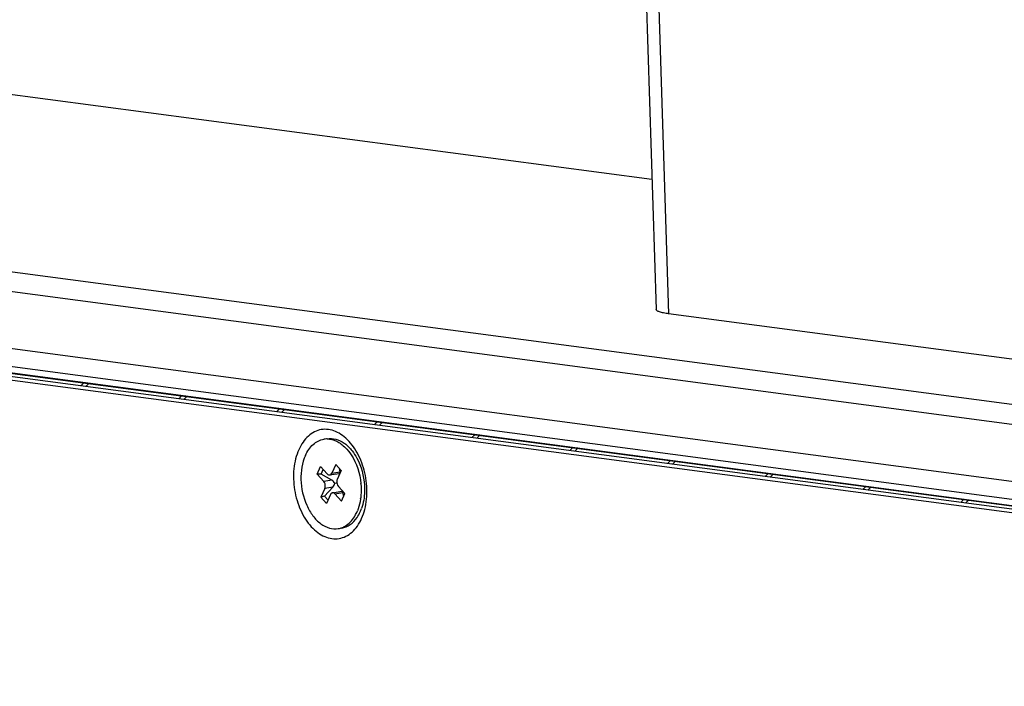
# Model space of a CAD drawing. Header units: millimetres. Extents: x 42 to 1167, y 41 to 792.
# Tile 30 of 55: x 639 to 669, y 111 to 131. Entities that reach past the tile are written whole.
import ezdxf

# ---------------------------------------------------------------- set-up
doc = ezdxf.new("R2010")
doc.units = ezdxf.units.MM
doc.header["$LTSCALE"] = 65.395
doc.layers.add('00_COMPONENTS', color=7, linetype='CONTINUOUS')

msp = doc.modelspace()

# ---------------------------------------------------------------- linework, layer by layer
at = {"layer": '00_COMPONENTS', "color": 7}
for p, q in [((654.6683, 250.5265), (658.8236, 122.4859)), ((658.6955, 126.4341), (632.0985, 129.9591)), ((709.3808, 111.0406), (614.2692, 123.6463)), ((706.2601, 111.5642), (617.3469, 123.3484)), ((617.681, 123.4026), (706.2568, 111.6631)), ((674.1633, 120.3703), (659.2034, 122.353)), ((648.5251, 117.4813), (648.6294, 117.7116)), ((648.6294, 117.7116), (648.828, 117.4913)), ((648.6426, 117.4827), (648.7072, 117.6253)), ((649.087, 117.7807), (648.9653, 117.5121)), ((649.2573, 117.5919), (649.087, 117.7807)), ((649.2573, 117.5919), (649.1356, 117.3233)), ((649.1963, 117.6595), (649.2092, 117.5516)), ((648.6426, 117.4827), (648.5251, 117.4813)), ((648.5251, 117.4813), (648.7237, 117.261)), ((648.9676, 117.3006), (648.6426, 117.4827)), ((648.9042, 117.4584), (649.1934, 117.5053)), ((649.1931, 117.5053), (649.2061, 117.4788)), ((648.7567, 117.0515), (648.635, 116.7828)), ((649.0006, 117.091), (648.7471, 116.8184)), ((648.9881, 116.9163), (649.2784, 116.9634)), ((649.0582, 117.2075), (649.1237, 117.2176)), ((649.1174, 117.2167), (649.1222, 117.2272)), ((649.1229, 117.2226), (649.1174, 117.2167)), ((649.1252, 117.208), (649.1174, 117.2167)), ((649.1244, 117.2127), (649.1174, 117.2167)), ((649.1686, 117.1137), (649.3673, 116.8934)), ((649.2784, 116.9634), (649.2819, 116.9881)), ((648.7471, 116.8184), (648.635, 116.7828)), ((648.8053, 116.594), (648.635, 116.7828)), ((648.8535, 116.7005), (648.7471, 116.8184)), ((648.927, 116.8627), (648.8053, 116.594)), ((649.0643, 116.8834), (649.263, 116.6632)), ((649.263, 116.6632), (649.3673, 116.8934)), ((649.33, 116.8112), (649.3082, 116.923))]:
    msp.add_line(p, q, dxfattribs=at)
at = {"layer": '00_COMPONENTS', "color": 4}
for p, q in [((655.0482, 250.3936), (659.2034, 122.353)), ((709.6914, 114.287), (614.3471, 126.9235)), ((709.3343, 113.7321), (613.99, 126.3687)), ((617.3706, 124.1978), (706.0661, 112.4424)), ((617.7214, 123.6079), (706.25, 111.8746)), ((617.8467, 123.3972), (706.2563, 111.6797)), ((641.3496, 120.1672), (641.4365, 120.2541)), ((641.5006, 120.1472), (641.6022, 120.2487)), ((644.319, 119.7736), (644.406, 119.8606)), ((644.4701, 119.7536), (644.5716, 119.8552)), ((647.2885, 119.3801), (647.3754, 119.467)), ((647.4395, 119.36), (647.5411, 119.4616)), ((650.2579, 118.9865), (650.3448, 119.0734)), ((650.409, 118.9665), (650.5105, 119.068)), ((653.2273, 118.593), (653.3143, 118.6799)), ((653.3784, 118.5729), (653.48, 118.6745)), ((656.1968, 118.1994), (656.2837, 118.2863)), ((656.3478, 118.1794), (656.4494, 118.2809)), ((659.1662, 117.8058), (659.2532, 117.8928)), ((659.3173, 117.7858), (659.4188, 117.8874)), ((648.9676, 117.3006), (648.7237, 117.261)), ((648.9653, 117.5121), (649.2092, 117.5516)), ((662.1357, 117.4123), (662.2226, 117.4992)), ((662.2867, 117.3923), (662.3883, 117.4938)), ((649.0006, 117.091), (648.7567, 117.0515)), ((665.1051, 117.0187), (665.192, 117.1056)), ((665.2562, 116.9987), (665.3577, 117.1002)), ((649.0643, 116.8834), (649.3082, 116.923)), ((668.0746, 116.6252), (668.1615, 116.7121)), ((668.2256, 116.6051), (668.3272, 116.7067))]:
    msp.add_line(p, q, dxfattribs=at)
at = {"layer": '00_COMPONENTS', "color": 7}
for centre, radius, start, end in [((648.8212, 117.9551), 0.5972, 90.85009, 99.17173), ((648.8214, 117.9478), 0.6044, 89.34819, 90.85523), ((648.7439, 117.5741), 1.0407, 48.24543, 54.8448), ((647.7774, 116.9963), 2.0843, 5.35392, 5.62144), ((648.0353, 116.9934), 1.8258, 352.16007, 352.88256), ((648.5933, 116.8351), 1.244, 335.64393, 337.8688), ((648.6518, 116.8713), 1.2933, 335.68821, 340.37982), ((648.6913, 116.7895), 1.136, 328.2418, 335.70093), ((649.0712, 116.4173), 0.5947, 279.19674, 286.31559), ((649.0697, 116.4223), 0.6, 286.31653, 289.06924)]:
    msp.add_arc(centre, radius, start, end, dxfattribs=at)
for centre, major_axis, ratio, start_param, end_param in [((648.9154, 117.1854), (0.1415, -0.0985), 0.7274537, 0.9193046, 1.7047028), ((649.1241, 117.646), (-0.0744, 0.139), 0.3110378, -3.2479159, -2.4696111), ((648.9154, 117.1854), (0.1037, 0.1376), 0.7315448, -1.7114699, -0.9260718), ((649.256, 116.8078), (0.0275, 0.1555), 0.3140565, -0.6833299, 0.1020683)]:
    msp.add_ellipse(centre, major_axis=major_axis, ratio=ratio, start_param=start_param, end_param=end_param, dxfattribs=at)
for points, knots in [([(659.2034, 122.353), (659.1495, 122.3602), (659.055, 122.3752), (658.9469, 122.4015), (658.8829, 122.4266), (658.8511, 122.4445), (658.8301, 122.4634), (658.8238, 122.479), (658.8236, 122.4859)], [0, 0, 0, 0, 0.3919957, 0.6885004, 0.7993694, 0.88577, 0.9502448, 1, 1, 1, 1]), ([(650.0344, 117.0357), (650.0274, 117.2534), (649.9744, 117.5785), (649.8254, 117.9794), (649.6801, 118.2488), (649.5058, 118.4784), (649.3086, 118.6597), (649.0949, 118.7855), (648.872, 118.8496), (648.6489, 118.8474), (648.4369, 118.7779), (648.2461, 118.6456), (648.0836, 118.4578), (647.9544, 118.2227), (647.8283, 117.8483), (647.8003, 117.5394), (647.8071, 117.3309)], [0, 0, 0, 0, 0.1488426, 0.2217802, 0.2916192, 0.3571981, 0.4178366, 0.47353, 0.5251279, 0.5743791, 0.6236518, 0.6753082, 0.7310827, 0.7918091, 0.8574692, 1, 1, 1, 1]), ([(648.1657, 118.0527), (648.2223, 118.1778), (648.3673, 118.3994), (648.6086, 118.5256), (648.7261, 118.5446)], [0, 0, 0, 0, 0.5356175, 1, 1, 1, 1]), ([(648.8283, 118.5522), (648.9256, 118.5511), (649.1336, 118.4956), (649.302, 118.3672), (649.38, 118.2894)], [0, 0, 0, 0, 0.4690128, 1, 1, 1, 1]), ([(648.8299, 118.5614), (648.915, 118.5752), (649.1015, 118.5633), (649.266, 118.4792), (649.3432, 118.425)], [0, 0, 0, 0, 0.4773632, 1, 1, 1, 1]), ([(649.38, 118.2894), (649.4454, 118.2243), (649.6949, 117.9088), (649.8215, 117.5066), (649.8516, 117.2005)], [0, 0, 0, 0, 0.2307599, 1, 1, 1, 1]), ([(649.437, 118.3505), (649.4501, 118.3388), (649.5031, 118.2893), (649.5513, 118.235), (649.5852, 118.1918)], [0, 0, 0, 0, 0.2428963, 1, 1, 1, 1]), ([(649.5852, 118.1918), (649.6397, 118.1225), (649.8427, 117.8077), (649.943, 117.4314), (649.9612, 117.1468)], [0, 0, 0, 0, 0.2361599, 1, 1, 1, 1]), ([(648.1657, 118.0527), (648.0629, 117.8259), (647.9838, 117.2969), (648.1257, 116.6581), (648.3776, 116.2189), (648.6133, 115.9752), (648.8831, 115.8303), (649.0779, 115.8159), (649.1663, 115.8302)], [0, 0, 0, 0, 0.2650388, 0.5483205, 0.68079, 0.7997979, 0.9047162, 1, 1, 1, 1]), ([(647.8071, 117.3309), (647.8141, 117.1131), (647.8671, 116.788), (648.0161, 116.3871), (648.1614, 116.1177), (648.3357, 115.8881), (648.5329, 115.7068), (648.7466, 115.581), (648.9695, 115.5169), (649.1926, 115.5191), (649.4046, 115.5886), (649.5954, 115.721), (649.7579, 115.9087), (649.8871, 116.1438), (650.0132, 116.5182), (650.0412, 116.8272), (650.0344, 117.0357)], [0, 0, 0, 0, 0.1488426, 0.2217802, 0.2916192, 0.3571981, 0.4178366, 0.47353, 0.5251279, 0.5743791, 0.6236518, 0.6753082, 0.7310827, 0.7918091, 0.8574692, 1, 1, 1, 1]), ([(648.7567, 117.0515), (648.764, 117.0676), (648.7813, 117.1386), (648.7606, 117.2202), (648.7237, 117.261)], [0, 0, 0, 0, 0.242917, 1, 1, 1, 1]), ([(648.828, 117.4913), (648.8334, 117.4854), (648.8538, 117.4661), (648.8842, 117.4551), (648.9042, 117.4584)], [0, 0, 0, 0, 0.2829663, 1, 1, 1, 1]), ([(648.9042, 117.4584), (648.9105, 117.4594), (648.9374, 117.468), (648.9565, 117.4926), (648.9653, 117.5121)], [0, 0, 0, 0, 0.2300553, 1, 1, 1, 1]), ([(649.1356, 117.3233), (649.1283, 117.3072), (649.1111, 117.2362), (649.1318, 117.1546), (649.1686, 117.1137)], [0, 0, 0, 0, 0.242917, 1, 1, 1, 1]), ([(649.8525, 117.1908), (649.8559, 117.155), (649.8655, 117.014), (649.8601, 116.8718), (649.847, 116.7671)], [0, 0, 0, 0, 0.2538453, 1, 1, 1, 1]), ([(649.9612, 117.1468), (649.9652, 117.0842), (649.9694, 116.8449), (649.9296, 116.6035), (649.8701, 116.437)], [0, 0, 0, 0, 0.2617398, 1, 1, 1, 1]), ([(648.9881, 116.9164), (648.9818, 116.9153), (648.9549, 116.9067), (648.9358, 116.8822), (648.927, 116.8627)], [0, 0, 0, 0, 0.2300553, 1, 1, 1, 1]), ([(649.0643, 116.8834), (649.0589, 116.8894), (649.0385, 116.9087), (649.0081, 116.9196), (648.9881, 116.9164)], [0, 0, 0, 0, 0.2829663, 1, 1, 1, 1]), ([(649.844, 116.7443), (649.8394, 116.7107), (649.818, 116.5821), (649.782, 116.4557), (649.7457, 116.3664)], [0, 0, 0, 0, 0.2602861, 1, 1, 1, 1]), ([(649.2658, 115.8552), (649.3043, 115.8686), (649.4632, 115.9423), (649.5869, 116.0783), (649.6572, 116.1916)], [0, 0, 0, 0, 0.2342802, 1, 1, 1, 1]), ([(649.2701, 115.847), (649.3604, 115.8616), (649.5449, 115.9399), (649.6782, 116.0856), (649.7354, 116.1691)], [0, 0, 0, 0, 0.4748127, 1, 1, 1, 1])]:
    msp.add_open_spline(points, degree=3, knots=knots, dxfattribs=at)
msp.add_open_spline([(649.7354, 116.1691), (649.772, 116.2226), (649.8037, 116.2798), (649.8305, 116.3389)], degree=3, dxfattribs=at)

doc.saveas('drawing.dxf')
